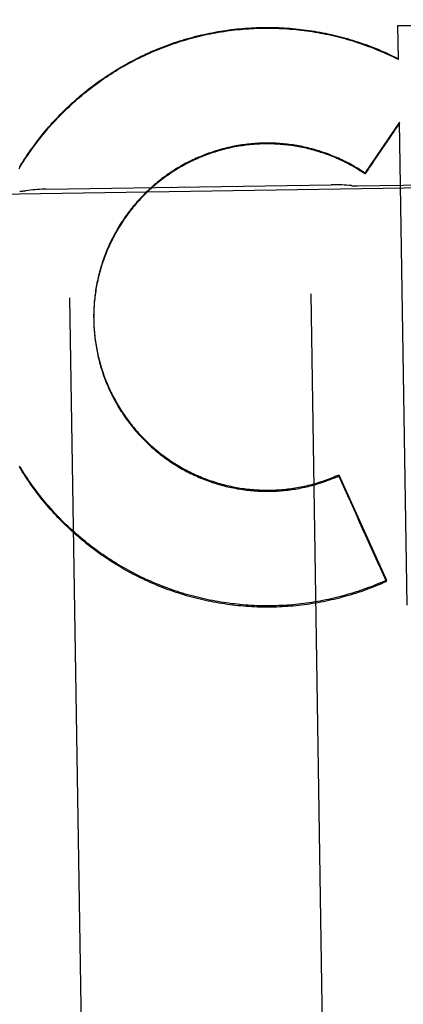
# Model space of a CAD drawing. Header units: inches. Extents: x 0 to 194, y 0 to 126.
# Tile 10 of 48: x 66.673 to 66.872, y 39.739 to 40.249. Entities that reach past the tile are written whole.
import ezdxf

# ---------------------------------------------------------------- set-up
doc = ezdxf.new("R2010")
doc.units = ezdxf.units.IN
doc.header["$LTSCALE"] = 10.6744186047
doc.header["$MEASUREMENT"] = 0
doc.linetypes.add('HIDDEN', pattern=[0.2, 0.1, -0.1])
doc.layers.add('02___PRT_ALL_AXES', color=7, linetype='CONTINUOUS')
doc.layers.add('DEFAULT_2', color=8, linetype='HIDDEN')

msp = doc.modelspace()

# ---------------------------------------------------------------- linework, layer by layer
at = {"layer": '02___PRT_ALL_AXES', "color": 8, "linetype": 'HIDDEN'}
for p, q in [((66.354403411, 40.1537112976), (67.16680321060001, 40.16647121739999)), ((66.6867143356, 40.1611634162), (66.8344221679, 40.1634833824)), ((66.84807034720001, 40.1628771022), (66.9230610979, 40.164054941))]:
    msp.add_line(p, q, dxfattribs=at)
at = {"layer": 'DEFAULT_2', "color": 8, "linetype": 'HIDDEN'}
for p, q in [((66.8691313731, 40.2460559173), (67.08895129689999, 40.249050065)), ((66.8694088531, 40.2283915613), (66.8691313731, 40.2460559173)), ((66.8644192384, 40.2311893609), (66.86940290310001, 40.2287703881)), ((66.8644251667, 40.2308119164), (66.8644192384, 40.2311893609)), ((66.86991886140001, 40.195906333), (66.85201496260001, 40.1694969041)), ((66.8738507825, 39.9455506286), (66.86991886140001, 40.195906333)), ((66.85202151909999, 40.1690794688), (66.85201496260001, 40.1694969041)), ((66.6989629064, 40.1048716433), (66.7076334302, 39.5528359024)), ((66.823947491, 40.1068347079), (66.83261801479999, 39.5547989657)), ((66.71141794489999, 40.0949781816), (66.7114365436, 40.0931885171)), ((66.7114221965, 40.0959639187), (66.7114254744, 40.0945121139)), ((66.7114244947, 40.0939924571), (66.7114289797, 40.0936701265)), ((66.7114289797, 40.0936701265), (66.711448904, 40.0925469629)), ((66.7114418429, 40.0930068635), (66.7114766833, 40.0915646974)), ((66.7114699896, 40.0920215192), (66.7115151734, 40.0905826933)), ((66.8384527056, 40.0130743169), (66.8631472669, 39.9583970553)), ((66.8384617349, 40.0124994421), (66.8384527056, 40.0130743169)), ((41.3862781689, 39.9647823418), (86.13627816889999, 39.9647823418)), ((66.8631574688, 39.9577475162), (66.8631472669, 39.9583970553))]:
    msp.add_line(p, q, dxfattribs=at)
for points in [[(66.6729920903, 40.1725796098), (66.67374314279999, 40.1738104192), (66.6745059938, 40.1750339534), (66.67528057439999, 40.176250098), (66.6760668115, 40.1774587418), (66.67686463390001, 40.1786597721), (66.6776739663, 40.1798530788), (66.6784947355, 40.1810385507), (66.6793268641, 40.1822160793), (66.6801702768, 40.1833855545), (66.68102489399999, 40.1845468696), (66.6818906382, 40.1856999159), (66.68276742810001, 40.1868445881), (66.683655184, 40.1879807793), (66.68455382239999, 40.1891083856), (66.68546326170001, 40.1902273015), (66.6863834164, 40.191337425), (66.687314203, 40.1924386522), (66.6882555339, 40.1935308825), (66.6892073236, 40.1946140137), (66.6901694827, 40.1956879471), (66.6911419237, 40.1967525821), (66.6921245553, 40.1978078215), (66.6931172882, 40.1988535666), (66.69412002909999, 40.19988972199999), (66.69513268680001, 40.2009161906), (66.6961551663, 40.201932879), (66.6971873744, 40.2029396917), (66.6982292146, 40.2039365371), (66.6992805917, 40.2049233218), (66.7003414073, 40.2058999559), (66.7014115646, 40.20686634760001), (66.7024909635, 40.2078224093), (66.7035795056, 40.2087680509), (66.7046770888, 40.2097031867), (66.70578361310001, 40.2106277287), (66.7068989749, 40.2115415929), (66.7080230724, 40.2124446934), (66.7091558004, 40.2133369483), (66.71029705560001, 40.2142182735), (66.7114467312, 40.2150885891), (66.7126047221, 40.2159478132), (66.7137709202, 40.2167958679), (66.7149452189, 40.2176326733), (66.7161275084, 40.2184581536), (66.7173176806, 40.2192722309), (66.7185156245, 40.2200748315), (66.7197212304, 40.2208658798), (66.72093438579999, 40.2216453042), (66.7221549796, 40.222413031), (66.7233828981, 40.223168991), (66.7246180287, 40.2239131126), (66.7258602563, 40.2246453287), (66.72710946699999, 40.22536557), (66.7283655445, 40.2260737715), (66.7296283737, 40.2267698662), (66.7308978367, 40.2274537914), (66.7321738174, 40.2281254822), (66.7334561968, 40.2287848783), (66.7347448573, 40.2294319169), (66.736039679, 40.23006654), (66.7373405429, 40.2306886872), (66.7386473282, 40.2312983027), (66.73995991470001, 40.2318953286), (66.7412781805, 40.2324797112), (66.7426020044, 40.233051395), (66.7439312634, 40.2336103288), (66.7452658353, 40.2341564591), (66.74660559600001, 40.2346897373), (66.7479504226, 40.2352101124), (66.7493001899, 40.2357175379), (66.75065477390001, 40.2362119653), (66.7520140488, 40.2366933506), (66.7533778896, 40.2371616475), (66.7547461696, 40.2376168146), (66.7561187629, 40.23805880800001), (66.7574955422, 40.2384875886), (66.7588763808, 40.2389031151), (66.7602611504, 40.2393053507), (66.7616497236, 40.2396942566), (66.7630419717, 40.2400697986), (66.7644377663, 40.2404319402), (66.7658369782, 40.2407806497), (66.7672394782, 40.241115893), (66.7686451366, 40.2414376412), (66.7700538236, 40.24174586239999), (66.7714654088, 40.2420405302), (66.7728797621, 40.2423216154), (66.77429675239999, 40.2425890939), (66.7757162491, 40.2428429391), (66.7771381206, 40.2430831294), (66.7785622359, 40.2433096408), (66.77998846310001, 40.2435224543), (66.78141667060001, 40.2437215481), (66.78284672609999, 40.2439069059), (66.7842784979, 40.2440785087), (66.7857118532, 40.2442363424), (66.7871466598, 40.24438039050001), (66.788582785, 40.2445106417), (66.7900200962, 40.244627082), (66.7914584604, 40.2447297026), (66.7928977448, 40.2448184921), (66.7943378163, 40.2448934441), (66.79577854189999, 40.2449545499), (66.7972197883, 40.2450018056), (66.7986614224, 40.2450352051), (66.800103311, 40.2450547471), (66.8015453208, 40.245060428), (66.8029873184, 40.2450522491), (66.8044291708, 40.2450302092), (66.8058707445, 40.2449943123), (66.8073119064, 40.2449445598), (66.8087525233, 40.2448809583), (66.8101924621, 40.2448035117), (66.8116315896, 40.244712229), (66.81306977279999, 40.2446071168), (66.8145068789, 40.2444881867), (66.815942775, 40.2443554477), (66.8173773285, 40.2442089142), (66.8188104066, 40.2440485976), (66.8202418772, 40.2438745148), (66.8216716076, 40.24368667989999), (66.823099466, 40.2434851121), (66.82452532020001, 40.2432698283), (66.8259490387, 40.2430408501), (66.8273704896, 40.2427981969), (66.8287895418, 40.242541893), (66.8302060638, 40.2422719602), (66.8316199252, 40.2419884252), (66.8330309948, 40.2416913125), (66.8344391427, 40.2413806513), (66.8358442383, 40.2410564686), (66.8372461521, 40.2407187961), (66.8386447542, 40.2403676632), (66.8400399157, 40.2400031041), (66.8414315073, 40.2396251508), (66.8428194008, 40.23923384), (66.8442034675, 40.238829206), (66.8455835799, 40.2384112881), (66.8469596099, 40.237980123), (66.8483314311, 40.2375357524), (66.8496989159, 40.2370782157), (66.8510619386, 40.2366075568), (66.85242037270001, 40.2361238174), (66.8537740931, 40.2356270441)], [(66.6727802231, 40.17180338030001), (66.6735243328, 40.1730315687), (66.6742800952, 40.1742524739), (66.675047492, 40.1754660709), (66.6758265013, 40.17667232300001), (66.6766170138, 40.1778710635), (66.6774189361, 40.1790621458), (66.6782321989, 40.1802454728), (66.67905671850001, 40.1814209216), (66.6798924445, 40.1825884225), (66.680739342, 40.1837479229), (66.68159728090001, 40.1848992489), (66.6824661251, 40.1860422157), (66.68334585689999, 40.1871768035), (66.68423646, 40.1883029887), (66.6851377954, 40.18942059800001), (66.6860497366, 40.1905294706), (66.6869722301, 40.191629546), (66.6879052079, 40.1927207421), (66.6888485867, 40.1938029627), (66.68980230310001, 40.1948761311), (66.69076622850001, 40.19594010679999), (66.6917402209, 40.1969947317), (66.69272425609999, 40.1980399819), (66.69371831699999, 40.1990758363), (66.6947222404, 40.2001021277), (66.69573587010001, 40.2011186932), (66.6967591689, 40.2021254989), (66.6977920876, 40.2031224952), (66.6988345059, 40.2041095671), (66.6998863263, 40.2050866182), (66.7009474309, 40.2060535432), (66.70201768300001, 40.2070102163), (66.7030970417, 40.2079566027), (66.70418548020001, 40.2088926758), (66.70528282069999, 40.2098182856), (66.7063888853, 40.2107332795), (66.7075036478, 40.2116376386), (66.7086270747, 40.2125313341), (66.70975901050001, 40.2134142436), (66.710899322, 40.2142862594), (66.7120479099, 40.2151473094), (66.7132046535, 40.215997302), (66.7143694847, 40.2168361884), (66.7155423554, 40.2176639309), (66.7167230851, 40.218480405), (66.7179114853, 40.2192854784), (66.7191075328, 40.2200791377), (66.72031120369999, 40.220861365), (66.7215223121, 40.2216320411), (66.7227406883, 40.2223910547), (66.7239662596, 40.2231383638), (66.7251989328, 40.2238739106), (66.7264386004, 40.2245976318), (66.7276851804, 40.2253094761), (66.7289385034, 40.2260093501), (66.73019838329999, 40.2266971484), (66.7314647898, 40.2273728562), (66.7327376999, 40.228036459), (66.73401690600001, 40.2286878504), (66.73530220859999, 40.2293269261), (66.7365935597, 40.2299536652), (66.73789089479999, 40.2305680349), (66.739194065, 40.2311699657), (66.7405029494, 40.2317593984), (66.7418174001, 40.2323362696), (66.7431372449, 40.2329005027), (66.7444624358, 40.2334520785), (66.7457929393, 40.2339909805), (66.74712853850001, 40.2345171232), (66.748469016, 40.2350304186), (66.7498143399, 40.235530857), (66.7511644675, 40.2360184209), (66.7525192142, 40.2364930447), (66.75387842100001, 40.2369546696), (66.7552419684, 40.2374032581), (66.75660970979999, 40.237838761), (66.7579815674, 40.2382611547), (66.7593574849, 40.238670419), (66.7607372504, 40.2390664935), (66.76212064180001, 40.2394493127), (66.7635076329, 40.2398188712), (66.76489819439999, 40.2401751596), (66.7662921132, 40.2405181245), (66.7676891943, 40.2408477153), (66.7690893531, 40.2411639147), (66.7704924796, 40.241466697), (66.7718984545, 40.2417560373), (66.7733071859, 40.2420319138), (66.7747184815, 40.2422942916), (66.7761321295, 40.2425431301), (66.7775480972, 40.242778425), (66.7789663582, 40.24300017), (66.7803866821, 40.2432083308), (66.7818088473, 40.2434028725), (66.7832328, 40.2435837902), (66.7846584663, 40.2437510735), (66.7860856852, 40.2439047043), (66.7875143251, 40.2440446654), (66.7889442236, 40.2441709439), (66.7903751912, 40.2442835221), (66.7918071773, 40.2443823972), (66.7932401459, 40.2444675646), (66.7946738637, 40.2445390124), (66.7961080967, 40.2445967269), (66.7975428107, 40.244640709), (66.7989779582, 40.2446709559), (66.800413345, 40.2446874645), (66.80184880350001, 40.24469022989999), (66.8032842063, 40.2446792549), (66.80471939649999, 40.2446545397), (66.8061542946, 40.244616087), (66.8075888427, 40.2445638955), (66.8090228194, 40.2444979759), (66.8104559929, 40.2444183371), (66.8118883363, 40.2443249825), (66.8133198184, 40.2442179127), (66.8147502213, 40.2440971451), (66.8161793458, 40.2439626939), (66.8176071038, 40.2438145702), (66.8190333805, 40.243652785), (66.8204580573, 40.2434773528), (66.82188104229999, 40.2432882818), (66.8233021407, 40.2430856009), (66.8247211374, 40.2428693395), (66.8261380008, 40.242639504), (66.827552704, 40.2423960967), (66.828965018, 40.242139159), (66.830374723, 40.2418687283), (66.8317817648, 40.2415848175), (66.8331860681, 40.241287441), (66.8345874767, 40.2409766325), (66.8359858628, 40.2406524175), (66.8373810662, 40.2403148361), (66.8387729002, 40.23996393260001), (66.8401613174, 40.2395997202), (66.8415462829, 40.2392222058), (66.8429275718, 40.238831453), (66.8443049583, 40.2384275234), (66.8456784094, 40.238010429), (66.8470478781, 40.237580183), (66.8484131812, 40.2371368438), (66.8497741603, 40.2366804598), (66.8511306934, 40.2362110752), (66.8524826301, 40.2357287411), (66.8538298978, 40.2352334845)], [(66.8537740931, 40.2356270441), (66.8551229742, 40.2351172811), (66.856466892, 40.2345945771), (66.8578057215, 40.2340589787), (66.8591393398, 40.2335105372), (66.8604676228, 40.2329493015), (66.86179044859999, 40.2323753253), (66.8631076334, 40.23178868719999), (66.8644192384, 40.2311893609)], [(66.8538298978, 40.2352334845), (66.855172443, 40.2347253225), (66.8565100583, 40.2342043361), (66.8578425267, 40.2336706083), (66.8591698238, 40.2331241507), (66.86049192, 40.2325649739), (66.86180861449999, 40.2319931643), (66.8631196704, 40.231408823), (66.8644251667, 40.2308119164)], [(66.85201496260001, 40.1694969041), (66.8511965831, 40.1700466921), (66.8503723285, 40.1705874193), (66.8495421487, 40.1711191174), (66.8487061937, 40.1716416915), (66.8478645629, 40.1721550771), (66.8470173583, 40.1726592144), (66.8461646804, 40.1731540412), (66.8453066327, 40.17363949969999), (66.8444433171, 40.17411553), (66.8435748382, 40.1745820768), (66.8427012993, 40.1750390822), (66.8418228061, 40.1754864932), (66.8409394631, 40.1759242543), (66.8400513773, 40.1763523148), (66.8391586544, 40.1767706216), (66.83826140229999, 40.1771791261), (66.83735972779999, 40.1775777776), (66.8364537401, 40.1779665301), (66.835543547, 40.178345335), (66.8346292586, 40.1787141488), (66.8337109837, 40.17907292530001), (66.8327888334, 40.1794216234), (66.8318629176, 40.1797601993), (66.8309333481, 40.1800886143), (66.8300002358, 40.1804068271), (66.8290636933, 40.1807148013), (66.8281238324, 40.1810124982), (66.82718076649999, 40.1812998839), (66.82623460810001, 40.181576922), (66.82528547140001, 40.1818435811), (66.8243334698, 40.1820998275), (66.823378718, 40.1823456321), (66.82242133, 40.1825809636), (66.8214614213, 40.1828057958), (66.8204991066, 40.1830200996), (66.8195345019, 40.1832238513), (66.8185677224, 40.1834170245), (66.8175988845, 40.1835995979), (66.81662810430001, 40.1837715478), (66.8156554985, 40.1839328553), (66.8146811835, 40.1840834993), (66.8137052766, 40.1842234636), (66.8127278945, 40.1843527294), (66.8117491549, 40.1844712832), (66.8107691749, 40.1845791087), (66.8097880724, 40.1846761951), (66.808805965, 40.1847625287), (66.8078229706, 40.1848381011), (66.806839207, 40.1849029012), (66.8058547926, 40.1849569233), (66.8048698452, 40.1850001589), (66.8038844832, 40.1850326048), (66.8028988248, 40.1850542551), (66.8019129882, 40.1850651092), (66.8009270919, 40.1850651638), (66.79994125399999, 40.1850544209), (66.798955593, 40.1850328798), (66.797970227, 40.1850005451), (66.7969852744, 40.1849574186), (66.7960008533, 40.1849035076), (66.795017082, 40.1848388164), (66.7940340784, 40.1847633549), (66.79305196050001, 40.1846771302), (66.7920708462, 40.1845801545), (66.7910908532, 40.1844724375), (66.7901120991, 40.1843539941), (66.78913470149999, 40.1842248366), (66.7881587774, 40.18408498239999), (66.78718444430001, 40.1839344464), (66.7862118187, 40.1837732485), (66.7852410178, 40.1836014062), (66.7842721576, 40.1834189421), (66.7833053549, 40.183225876), (66.7823407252, 40.1830222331), (66.7813783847, 40.1828080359), (66.7804184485, 40.1825833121), (66.7794610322, 40.1823480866), (66.7785062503, 40.1821023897), (66.7775542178, 40.1818462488), (66.7766050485, 40.1815796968), (66.7756588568, 40.1813027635), (66.7747157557, 40.1810154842), (66.77377585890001, 40.1807178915), (66.7728392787, 40.1804100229), (66.7719061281, 40.1800919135), (66.7709765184, 40.1797636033), (66.77005056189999, 40.17942513), (66.7691283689, 40.179076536), (66.7682100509, 40.1787178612), (66.7672957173, 40.1783491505), (66.7663854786, 40.1779704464), (66.7654794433, 40.1775817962), (66.76457772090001, 40.1771832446), (66.7636804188, 40.1767748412), (66.7627876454, 40.1763566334), (66.7618995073, 40.1759286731), (66.7610161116, 40.1754910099), (66.7601375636, 40.1750436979), (66.7592639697, 40.1745867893), (66.7583954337, 40.1741203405), (66.7575320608, 40.1736444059), (66.7566739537, 40.1731590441), (66.7558212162, 40.1726643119), (66.75497394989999, 40.1721602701), (66.7541322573, 40.1716469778), (66.7532962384, 40.171124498), (66.7524659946, 40.1705928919), (66.7516416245, 40.1700522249), (66.750823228, 40.1695025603), (66.75001090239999, 40.1689439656), (66.7492047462, 40.1683765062), (66.748404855, 40.167800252), (66.7476113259, 40.16721527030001), (66.7468242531, 40.1666216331), (66.7460437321, 40.16601941), (66.7452698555, 40.1654086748), (66.7445027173, 40.1647894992), (66.7437424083, 40.1641619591), (66.7429890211, 40.1635261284), (66.7422426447, 40.1628820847), (66.7415033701, 40.1622299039), (66.7407712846, 40.1615696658), (66.7400464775, 40.1609014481), (66.7393290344, 40.1602253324), (66.7386190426, 40.1595413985), (66.7379165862, 40.1588497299), (66.7372217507, 40.1581504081), (66.73653461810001, 40.1574435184), (66.7358552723, 40.1567291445), (66.7351837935, 40.1560073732), (66.73452026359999, 40.1552782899), (66.7338647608, 40.1545419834), (66.7332173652, 40.1537985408), (66.73257815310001, 40.1530480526), (66.7319472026, 40.1522906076), (66.731324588, 40.1515262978), (66.7307103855, 40.1507552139), (66.7301046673, 40.1499774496), (66.7295075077, 40.1491930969), (66.7289189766, 40.1484022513), (66.7283391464, 40.1476050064), (66.727768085, 40.1468014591), (66.7272058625, 40.14599170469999), (66.72665254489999, 40.1451758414), (66.7261082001, 40.1443539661), (66.7255728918, 40.1435261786), (66.725046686, 40.142692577), (66.7245296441, 40.1418532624), (66.7240218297, 40.1410083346), (66.7235233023, 40.140157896), (66.7230341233, 40.1393020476), (66.7225543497, 40.1384408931), (66.7220840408, 40.137574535), (66.7216232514, 40.136703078), (66.7211720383, 40.1358266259), (66.72073045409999, 40.1349452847), (66.7202985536, 40.1340591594), (66.7198763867, 40.1331683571), (66.71946400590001, 40.132272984), (66.7190614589, 40.13137314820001), (66.7186687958, 40.130468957), (66.718286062, 40.1295605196), (66.7179133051, 40.1286479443), (66.7175505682, 40.1277313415), (66.71719789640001, 40.1268108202), (66.7168553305, 40.1258864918), (66.7165229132, 40.1249584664), (66.7162006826, 40.1240268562), (66.71588867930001, 40.1230917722), (66.7155869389, 40.1221533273), (66.7152954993, 40.1212116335), (66.7150143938, 40.1202668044), (66.7147436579, 40.1193189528), (66.7144833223, 40.1183681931), (66.71423342, 40.1174146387), (66.7139939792, 40.1164584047), (66.7137650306, 40.1154996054), (66.71354659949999, 40.1145383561), (66.71333871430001, 40.1135747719), (66.7131413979, 40.1126089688), (66.71295467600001, 40.1116410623), (66.7127785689, 40.1106711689), (66.7126130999, 40.1096994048), (66.7124582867, 40.1087258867), (66.7123141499, 40.1077507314), (66.712180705, 40.106774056), (66.7120579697, 40.1057959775), (66.711945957, 40.1048166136), (66.71184468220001, 40.1038360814), (66.7117541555, 40.1028544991), (66.71167438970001, 40.101871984), (66.7116053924, 40.1008886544), (66.711547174, 40.099904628), (66.71149973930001, 40.0989200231), (66.71146309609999, 40.0979349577), (66.7114372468, 40.0969495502), (66.7114221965, 40.0959639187)], [(66.85202151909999, 40.1690794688), (66.8512074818, 40.1696267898), (66.8503876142, 40.1701651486), (66.8495618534, 40.1706945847), (66.8487303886, 40.1712149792), (66.8478933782, 40.1717262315), (66.8470508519, 40.1722283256), (66.8462028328, 40.1727212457), (66.8453494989, 40.1732048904), (66.8444910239, 40.1736791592), (66.8436274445, 40.1741440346), (66.8427588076, 40.17459949), (66.8418852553, 40.1750454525), (66.8410069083, 40.1754818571), (66.8401238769, 40.1759086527), (66.8392362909, 40.1763257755), (66.8383442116, 40.1767331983), (66.83744768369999, 40.1771308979), (66.8365468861, 40.1775187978), (66.8356420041, 40.1778968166), (66.8347330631, 40.1782649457), (66.83382008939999, 40.1786231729), (66.832903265, 40.1789714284), (66.8319827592, 40.1793096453), (66.83105863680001, 40.1796378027), (66.8301309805, 40.1799558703), (66.8291999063, 40.1802638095), (66.8282655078, 40.1805615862), (66.8273279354, 40.1808491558), (66.8263873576, 40.1811264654), (66.825443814, 40.1813935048), (66.824497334, 40.1816502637), (66.8235481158, 40.1818966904), (66.8225963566, 40.1821327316), (66.8216420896, 40.1823583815), (66.8206853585, 40.1825736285), (66.8197263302, 40.1827784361), (66.8187651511, 40.1829727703), (66.817801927, 40.1831566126), (66.8168367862, 40.1833299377), (66.81586980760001, 40.1834927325), (66.8149010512, 40.1836449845), (66.813930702, 40.183786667), (66.81295895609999, 40.18391775), (66.81198584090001, 40.1840382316), (66.8110113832, 40.1841481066), (66.8100357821, 40.1842473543), (66.80905922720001, 40.1843359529), (66.8080817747, 40.1844139), (66.8071034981, 40.1844811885), (66.8061245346, 40.1845378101), (66.8051449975, 40.1845837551), (66.8041650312, 40.1846190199), (66.8031848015, 40.1846435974), (66.8022043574, 40.1846574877), (66.8012237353, 40.184660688), (66.8002431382, 40.1846531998), (66.79926277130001, 40.1846350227), (66.798282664, 40.1846061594), (66.7973028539, 40.1845666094), (66.79632352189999, 40.1845163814), (66.7953448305, 40.1844554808), (66.7943668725, 40.1843839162), (66.7933897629, 40.1843016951), (66.79241359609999, 40.1842088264), (66.791438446, 40.1841053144), (66.7904644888, 40.1839911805), (66.7894919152, 40.1838664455), (66.7885207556, 40.183731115), (66.7875510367, 40.1835851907), (66.7865829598, 40.1834287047), (66.78561672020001, 40.183261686), (66.7846523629, 40.183084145), (66.78368994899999, 40.1828960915), (66.7827296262, 40.1826975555), (66.78177152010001, 40.1824885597), (66.7808157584, 40.1822691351), (66.7798624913, 40.182039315), (66.7789117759, 40.1817991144), (66.77796365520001, 40.1815485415), (66.7770183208, 40.1812876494), (66.7760759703, 40.1810164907), (66.7751366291, 40.1807350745), (66.7742003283, 40.1804434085), (66.7732672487, 40.1801415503), (66.7723375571, 40.1798295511), (66.7714113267, 40.179507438), (66.7704886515, 40.1791752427), (66.7695696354, 40.1788330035), (66.7686543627, 40.1784807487), (66.76774298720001, 40.17811854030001), (66.7668356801, 40.1777464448), (66.7659324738, 40.1773644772), (66.7650333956, 40.1769726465), (66.7641386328, 40.1765710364), (66.7632483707, 40.1761597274), (66.7623626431, 40.1757387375), (66.76148149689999, 40.1753080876), (66.760605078, 40.1748678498), (66.75973351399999, 40.1744180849), (66.7588669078, 40.1739588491), (66.7580053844, 40.1734902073), (66.7571490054, 40.1730121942), (66.7562978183, 40.1725248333), (66.7554519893, 40.1720282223), (66.754611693, 40.1715224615), (66.7537769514, 40.1710075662), (66.7529477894, 40.1704835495), (66.75212437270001, 40.1699505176), (66.7513068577, 40.1694085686), (66.7504952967, 40.16885774), (66.7496897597, 40.1682980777), (66.7488903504, 40.1677296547), (66.748097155, 40.1671525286), (66.74731029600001, 40.1665667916), (66.7465299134, 40.1659725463), (66.7457560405, 40.1653698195), (66.7449887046, 40.1647586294), (66.74422806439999, 40.1641391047), (66.74347428, 40.1635113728), (66.742727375, 40.1628754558), (66.7419873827, 40.1622313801), (66.741254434, 40.16157926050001), (66.7405286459, 40.160919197), (66.739810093, 40.1602512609), (66.7390988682, 40.1595755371), (66.73839503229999, 40.1588920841), (66.73769863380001, 40.1582009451), (66.7370098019, 40.1575022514), (66.7363286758, 40.1567961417), (66.7356552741, 40.1560826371), (66.7349896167, 40.1553617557), (66.7343318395, 40.1546336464), (66.7336820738, 40.1538984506), (66.7330403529, 40.1531562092), (66.7324067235, 40.1524069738), (66.7317812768, 40.1516508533), (66.7311640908, 40.1508879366), (66.7305552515, 40.1501183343), (66.7299548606, 40.1493421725), (66.7293629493, 40.148559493), (66.7287795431, 40.147770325), (66.7282047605, 40.1469748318), (66.7276387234, 40.1461731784), (66.727081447, 40.1453653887), (66.7265329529, 40.1445514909), (66.72599334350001, 40.1437316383), (66.7254627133, 40.1429059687), (66.7249411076, 40.1420745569), (66.7244285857, 40.141237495), (66.7239251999, 40.140394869), (66.72343099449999, 40.1395467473), (66.722946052, 40.1386932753), (66.722470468, 40.1378346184), (66.7220042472, 40.1369707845), (66.7215473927, 40.1361017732), (66.7211000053, 40.1352277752), (66.72066216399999, 40.1343489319), (66.7202339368, 40.1334653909), (66.719815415, 40.1325773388), (66.7194066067, 40.1316848), (66.7190075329, 40.1307878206), (66.7186182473, 40.129886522), (66.71823879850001, 40.1289810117), (66.7178692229, 40.1280713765), (66.7175095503, 40.12715768), (66.7171598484, 40.1262400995), (66.7168201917, 40.1253188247), (66.71649058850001, 40.1243938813), (66.7161710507, 40.1234652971), (66.7158616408, 40.1225332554), (66.7155624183, 40.1215979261), (66.715273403, 40.1206593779), (66.7149946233, 40.1197176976), (66.7147261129, 40.1187730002), (66.7144679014, 40.1178253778), (66.7142200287, 40.1168749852), (66.7139825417, 40.1159219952), (66.71375544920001, 40.1149664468), (66.71353876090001, 40.1140083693), (66.7133325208, 40.1130479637), (66.7131367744, 40.1120854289), (66.712951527, 40.1111208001), (66.7127767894, 40.1101541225), (66.7126125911, 40.1091855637), (66.71245896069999, 40.1082152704), (66.7123159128, 40.107243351), (66.7121834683, 40.106269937), (66.7120616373, 40.105295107), (66.7119504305, 40.1043189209), (66.71184986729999, 40.1033415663), (66.71175997, 40.1023632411), (66.71168074, 40.1013839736), (66.7116121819, 40.1004037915), (66.7115543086, 40.0994228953), (66.7115071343, 40.0984414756), (66.7114706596, 40.0974595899), (66.71144488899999, 40.0964773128), (66.7114298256, 40.0954947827)], [(66.84510217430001, 40.1630070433), (66.8448331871, 40.1630345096), (66.8436468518, 40.1631462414), (66.84246407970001, 40.1632423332), (66.8412854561, 40.1633228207), (66.8401115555, 40.1633877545), (66.8389429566, 40.1634371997), (66.8377802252, 40.1634712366), (66.8366239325, 40.1634899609), (66.83547483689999, 40.16349348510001), (66.8344211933, 40.1634833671)], [(66.6867153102, 40.1611634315), (66.6856617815, 40.16114045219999), (66.6845132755, 40.1611008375), (66.6833580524, 40.1610458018), (66.682196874, 40.1609752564), (66.6810303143, 40.1608891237), (66.6798589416, 40.1607873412), (66.6786833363, 40.1606698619), (66.67750407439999, 40.1605366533), (66.6763217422, 40.1603876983), (66.6760545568, 40.1603519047)], [(66.7115089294, 40.0910365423), (66.71156436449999, 40.089601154), (66.7116242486, 40.0886202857), (66.7116948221, 40.0876401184), (66.7117760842, 40.0866606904), (66.7118680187, 40.085682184), (66.7119706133, 40.084704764), (66.712083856, 40.0837285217), (66.71220773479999, 40.0827535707), (66.71234223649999, 40.0817800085), (66.7124873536, 40.0808079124), (66.7126430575, 40.0798374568), (66.7128093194, 40.0788688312), (66.7129861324, 40.0779020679), (66.7131734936, 40.0769371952), (66.713371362, 40.0759744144), (66.7135796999, 40.0750139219), (66.7137984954, 40.0740557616), (66.7140277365, 40.0730999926), (66.7142673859, 40.0721467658), (66.7145174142, 40.0711962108), (66.7147777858, 40.0702484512), (66.71504846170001, 40.0693036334), (66.715329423, 40.0683618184), (66.7156206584, 40.0674230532), (66.7159221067, 40.0664875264), (66.7162337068, 40.0655554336), (66.7165554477, 40.064626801), (66.7168873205, 40.0637016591), (66.7172292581, 40.0627801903), (66.7175812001, 40.0618625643), (66.7179431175, 40.0609488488), (66.7183149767, 40.0600391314), (66.71869673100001, 40.0591335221), (66.7190883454, 40.0582321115), (66.7194897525, 40.0573350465), (66.7199008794, 40.0564424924), (66.7203217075, 40.0555544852), (66.7207522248, 40.0546710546), (66.72119233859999, 40.053792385), (66.7216419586, 40.0529186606), (66.7221010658, 40.0520499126), (66.7225696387, 40.0511861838), (66.7230475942, 40.0503276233), (66.72353486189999, 40.0494743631), (66.7240313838, 40.0486264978), (66.7245370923, 40.0477841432), (66.7250519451, 40.0469473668), (66.7255759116, 40.04611622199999), (66.7261088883, 40.0452908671), (66.7266507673, 40.0444714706), (66.7272015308, 40.0436580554), (66.7277611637, 40.0428506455), (66.7283295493, 40.0420494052), (66.7289065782, 40.0412544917), (66.7294922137, 40.0404659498), (66.7300864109, 40.0396838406), (66.73068908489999, 40.0389082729), (66.7313001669, 40.0381393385), (66.7319195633, 40.0373771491), (66.7325471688, 40.0366218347), (66.73318294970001, 40.0358734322), (66.7338268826, 40.0351319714), (66.7344788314, 40.0343976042), (66.73513866, 40.0336704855), (66.7358063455, 40.0329506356), (66.7364818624, 40.032238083), (66.7371650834, 40.0315329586), (66.7378558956, 40.0308353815), (66.73855423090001, 40.0301454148), (66.7392600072, 40.0294631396), (66.73997315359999, 40.0287886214), (66.7406936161, 40.0281219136), (66.741421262, 40.0274631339), (66.742155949, 40.0268124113), (66.7428976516, 40.0261697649), (66.7436463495, 40.0255352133), (66.7444018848, 40.0249088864), (66.74516410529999, 40.0242909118), (66.7459329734, 40.0236813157), (66.74670844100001, 40.0230801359), (66.7474903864, 40.0224874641), (66.7482787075, 40.0219033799), (66.7490732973, 40.0213279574), (66.7498740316, 40.0207612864), (66.7506808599, 40.0202033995), (66.7514937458, 40.0196543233), (66.75231252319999, 40.0191141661), (66.7531370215, 40.0185830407), (66.7539672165, 40.0180609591), (66.7548030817, 40.0175479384), (66.7556444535, 40.0170440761), (66.7564911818, 40.0165494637), (66.7573431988, 40.0160641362), (66.75820041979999, 40.0155881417), (66.7590627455, 40.0151215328), (66.7599300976, 40.0146643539), (66.7608023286, 40.0142166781), (66.7616792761, 40.0137785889), (66.762560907, 40.01335009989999), (66.7634471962, 40.0129312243), (66.7643379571, 40.0125220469), (66.7652330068, 40.0121226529), (66.76613231, 40.0117330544), (66.7670358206, 40.0113532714), (66.7679433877, 40.0109833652), (66.7688548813, 40.0106233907), (66.7697701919, 40.0102733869), (66.7706891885, 40.0099334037), (66.77161180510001, 40.0096034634), (66.7725379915, 40.0092835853), (66.7734675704, 40.0089738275), (66.7744003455, 40.0086742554), (66.7753363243, 40.00838486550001), (66.7762755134, 40.008105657), (66.7772177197, 40.0078366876), (66.7781628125, 40.0075780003), (66.7791106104, 40.0073296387), (66.7800609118, 40.007091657), (66.7810136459, 40.0068640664), (66.78196869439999, 40.0066468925), (66.7829259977, 40.0064401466), (66.7838854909, 40.0062438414), (66.7848470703, 40.0060579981), (66.785810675, 40.0058826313), (66.7867761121, 40.005717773), (66.7877431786, 40.0055634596), (66.7887118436, 40.0054196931), (66.78968206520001, 40.0052864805), (66.79065367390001, 40.0051638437), (66.791626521, 40.0050518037), (66.79260050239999, 40.0049503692), (66.7935754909, 40.0048595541), (66.79455140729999, 40.0047793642), (66.79552819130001, 40.0047098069), (66.7965056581, 40.0046508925), (66.7974836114, 40.0046026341), (66.79846202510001, 40.0045650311), (66.7994408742, 40.0045380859), (66.8004199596, 40.0045218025), (66.8013990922, 40.0045161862), (66.8023782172, 40.0045212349), (66.8033572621, 40.004536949), (66.8043360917, 40.0045633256), (66.8053145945, 40.0046003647), (66.80629262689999, 40.0046480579), (66.80727002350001, 40.0047063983), (66.80824673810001, 40.0047753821), (66.80922273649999, 40.0048550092), (66.8101978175, 40.0049452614), (66.811171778, 40.0050461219), (66.8121445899, 40.0051575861), (66.8131162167, 40.0052796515), (66.8140864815, 40.0054122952), (66.8150552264, 40.0055554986), (66.8160223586, 40.0057092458), (66.8169877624, 40.0058735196), (66.81795134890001, 40.0060483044), (66.8189130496, 40.006233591), (66.8198726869, 40.0064293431), (66.8208300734, 40.0066355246), (66.82178517, 40.0068521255), (66.8227379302, 40.0070791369), (66.82368818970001, 40.0073165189), (66.8246357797, 40.0075642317), (66.8255806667, 40.0078222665), (66.8265228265, 40.0080906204), (66.8274620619, 40.0083692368), (66.8283982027, 40.0086580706), (66.8293311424, 40.0089570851), (66.83026073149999, 40.0092662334), (66.8311869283, 40.0095855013), (66.83210970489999, 40.009914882), (66.8330288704, 40.0102543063), (66.8339442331, 40.0106037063), (66.8348557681, 40.0109630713), (66.8357634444, 40.0113323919), (66.83666708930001, 40.0117115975), (66.8375664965, 40.012100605), (66.8384617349, 40.0124994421)], [(66.7115586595, 40.0900520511), (66.711619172, 40.0890681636), (66.7116904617, 40.0880849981), (66.711772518, 40.0871026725), (66.711865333, 40.0861213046), (66.7119688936, 40.0851410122), (66.71208318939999, 40.0841619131), (66.7122082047, 40.0831841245), (66.71234392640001, 40.0822077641), (66.71249033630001, 40.0812329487), (66.7126474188, 40.0802597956), (66.71281515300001, 40.0792884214), (66.7129935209, 40.0783189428), (66.713182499, 40.077351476), (66.7133820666, 40.0763861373), (66.7135921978, 40.0754230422), (66.7138128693, 40.0744623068), (66.71404405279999, 40.0735040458), (66.71428572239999, 40.0725483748), (66.7145378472, 40.0715954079), (66.71480039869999, 40.07064526), (66.7150733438, 40.0696980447), (66.7153566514, 40.068753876), (66.7156502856, 40.0678128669), (66.71595421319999, 40.06687513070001), (66.7162683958, 40.0659407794), (66.7165927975, 40.0650099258), (66.7169273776, 40.064082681), (66.7172720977, 40.0631591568), (66.7176269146, 40.0622394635), (66.7179917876, 40.061323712), (66.7183666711, 40.0604120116), (66.71875152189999, 40.0595044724), (66.719146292, 40.0586012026), (66.7195509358, 40.0577023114), (66.719965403, 40.0568079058), (66.72038964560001, 40.0559180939), (66.720823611, 40.0550329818), (66.7212672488, 40.0541526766), (66.72172050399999, 40.0532772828), (66.722183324, 40.0524069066), (66.7226556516, 40.0515416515), (66.7231374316, 40.0506816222), (66.7236286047, 40.049826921), (66.7241291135, 40.0489776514), (66.72463889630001, 40.0481339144), (66.7251578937, 40.0472958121), (66.7256860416, 40.0464634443), (66.7262232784, 40.0456369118), (66.7267695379, 40.0448163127), (66.7273247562, 40.0440017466), (66.727888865, 40.0431933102), (66.7284617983, 40.0423911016), (66.7290434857, 40.0415952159), (66.72963385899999, 40.0408057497), (66.7302328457, 40.0400227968), (66.73084037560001, 40.0392464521), (66.73145637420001, 40.0384768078), (66.7320807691, 40.0377139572), (66.7327134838, 40.0369579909), (66.7333544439, 40.0362090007), (66.734003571, 40.0354670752), (66.7346607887, 40.0347323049), (66.7353260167, 40.0340047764), (66.7359991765, 40.0332845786), (66.7366801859, 40.0325717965), (66.7373689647, 40.0318665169), (66.7380654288, 40.03116882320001), (66.7387694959, 40.0304788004), (66.7394810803, 40.02979653), (66.7402000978, 40.0291220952), (66.7409264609, 40.0284555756), (66.7416600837, 40.0277970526), (66.7424008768, 40.0271466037), (66.74314875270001, 40.0265043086), (66.7439036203, 40.0258702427), (66.7446653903, 40.0252444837), (66.7454339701, 40.0246271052), (66.74620926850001, 40.0240181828), (66.7469911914, 40.023417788), (66.7477796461, 40.0228259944), (66.7485745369, 40.0222428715), (66.74937576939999, 40.0216684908), (66.7501832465, 40.0211029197), (66.7509968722, 40.0205462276), (66.7518165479, 40.0199984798), (66.7526421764, 40.0194597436), (66.75347365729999, 40.018930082), (66.7543108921, 40.0184095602), (66.7551537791, 40.0178982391), (66.7560022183, 40.0173961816), (66.7568561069, 40.0169034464), (66.7577153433, 40.0164200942), (66.7585798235, 40.0159461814), (66.7594494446, 40.0154817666), (66.7603241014, 40.0150269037), (66.7612036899, 40.0145816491), (66.7620881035, 40.0141460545), (66.7629772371, 40.0137201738), (66.763870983, 40.0133040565), (66.7647692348, 40.0128977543), (66.765671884, 40.0125013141), (66.766578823, 40.0121147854), (66.7674899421, 40.0117382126), (66.7684051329, 40.0113716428), (66.7693242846, 40.0110151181), (66.7702472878, 40.0106686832), (66.771174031, 40.0103323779), (66.7721044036, 40.0100062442), (66.7730382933, 40.0096903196), (66.7739755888, 40.0093846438), (66.7749161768, 40.0090892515), (66.7758599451, 40.0088041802), (66.7768067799, 40.0085294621), (66.7777565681, 40.0082651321), (66.77870919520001, 40.00801122), (66.7796645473, 40.0077677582), (66.78062250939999, 40.0075347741), (66.78158296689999, 40.0073122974), (66.7825458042, 40.007100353), (66.783510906, 40.00689896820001), (66.7844781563, 40.0067081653), (66.7854474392, 40.0065279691), (66.7864186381, 40.0063583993), (66.78739163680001, 40.0061994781), (66.78836631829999, 40.0060512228), (66.7893425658, 40.0059136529), (66.7903202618, 40.0057867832), (66.7912992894, 40.0056706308), (66.7922795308, 40.0055652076), (66.7932608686, 40.0054705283), (66.7942431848, 40.0053866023), (66.7952263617, 40.0053134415), (66.7962102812, 40.0052510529), (66.7971948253, 40.0051994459), (66.7981798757, 40.0051586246), (66.7991653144, 40.0051285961), (66.8001510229, 40.0051093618), (66.8011368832, 40.0051009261), (66.8021227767, 40.0051032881), (66.80310858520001, 40.0051164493), (66.8040941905, 40.0051404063), (66.8050794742, 40.0051751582), (66.8060643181, 40.0052206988), (66.8070486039, 40.0052770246), (66.8080322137, 40.0053441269), (66.8090150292, 40.0054219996), (66.8099969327, 40.0055106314), (66.8109778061, 40.0056100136), (66.811957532, 40.0057201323), (66.8129359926, 40.0058409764), (66.81391307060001, 40.0059725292), (66.81488864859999, 40.006114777), (66.8158626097, 40.0062677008), (66.8168348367, 40.0064312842), (66.8178052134, 40.0066055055), (66.818773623, 40.0067903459), (66.8197399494, 40.0069857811), (66.8207040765, 40.0071917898), (66.8216658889, 40.0074083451), (66.8226252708, 40.0076354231), (66.8235821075, 40.0078729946), (66.8245362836, 40.008121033), (66.8254876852, 40.0083795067), (66.8264361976, 40.0086483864), (66.8273817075, 40.008927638), (66.8283241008, 40.00921723), (66.8292632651, 40.0095171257), (66.830199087, 40.0098272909), (66.8311314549, 40.0101476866), (66.8320602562, 40.0104782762), (66.8329853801, 40.0108190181), (66.8339067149, 40.0111698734), (66.8348241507, 40.011530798), (66.8357375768, 40.0119017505), (66.83664688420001, 40.0122826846), (66.8375519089, 40.0126735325), (66.8384527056, 40.0130743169)], [(66.8631574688, 39.9577475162), (66.8618481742, 39.9571630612), (66.8605335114, 39.956591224), (66.8592134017, 39.9560319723), (66.8578880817, 39.9554854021), (66.8565577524, 39.9549515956), (66.85522244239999, 39.954430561), (66.8538821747, 39.9539223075), (66.8525371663, 39.9534269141), (66.8511876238, 39.9529444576), (66.8498336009, 39.952474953), (66.84847517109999, 39.9520184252), (66.8471124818, 39.9515749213), (66.8457456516, 39.9511444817), (66.8443748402, 39.9507271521), (66.8430002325, 39.9503229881), (66.8416218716, 39.949932), (66.8402397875, 39.949554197), (66.83885420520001, 39.9491896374), (66.8374653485, 39.9488383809), (66.83607325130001, 39.9485004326), (66.834677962, 39.9481758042), (66.8332796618, 39.9478645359), (66.8318785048, 39.947566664), (66.83047462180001, 39.9472822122), (66.82906817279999, 39.9470112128), (66.8276592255, 39.9467536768), (66.8262478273, 39.94650961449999), (66.8248341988, 39.9462790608), (66.82341856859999, 39.946062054), (66.8220009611, 39.9458585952), (66.8205814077, 39.9456686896), (66.8191601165, 39.9454923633), (66.8177372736, 39.9453296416), (66.816312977, 39.9451805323), (66.8148873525, 39.9450450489), (66.8134605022, 39.9449231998), (66.8120325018, 39.9448149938), (66.8106035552, 39.9447204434), (66.8091738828, 39.9446395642), (66.8077435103, 39.944572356), (66.8063124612, 39.9445188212), (66.80488096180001, 39.9444789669), (66.80344922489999, 39.9444528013), (66.8020173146, 39.9444403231), (66.8005853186, 39.9444415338), (66.7991533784, 39.9444564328), (66.7977216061, 39.9444850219), (66.7962901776, 39.944527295), (66.79485929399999, 39.9445832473), (66.7934289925, 39.9446528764), (66.7919992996, 39.9447361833), (66.7905704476, 39.9448331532), (66.78914266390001, 39.944943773), (66.7877159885, 39.9450680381), (66.7862904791, 39.945205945), (66.7848663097, 39.9453574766), (66.7834436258, 39.9455226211), (66.7820225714, 39.9457013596), (66.7806033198, 39.9458936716), (66.7791859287, 39.9460995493), (66.7777704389, 39.9463189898), (66.7763570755, 39.946551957), (66.7749460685, 39.9467984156), (66.7735374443, 39.9470583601), (66.77213123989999, 39.947331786), (66.77072765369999, 39.9476186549), (66.76932686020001, 39.947918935), (66.7679289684, 39.9482326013), (66.76653411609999, 39.9485596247), (66.7651423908, 39.9488999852), (66.76375385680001, 39.9492536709), (66.7623687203, 39.9496206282), (66.7609872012, 39.9500008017), (66.7596093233, 39.9503941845), (66.7582351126, 39.9508007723), (66.7568647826, 39.951220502), (66.7554985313, 39.9516533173), (66.7541364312, 39.952099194), (66.7527785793, 39.9525581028), (66.7514250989, 39.9530300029), (66.75007608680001, 39.9535148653), (66.7487317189, 39.9540126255), (66.747392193, 39.95452321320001), (66.7460575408, 39.9550466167), (66.7447277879, 39.9555828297), (66.7434031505, 39.956131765), (66.7420838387, 39.9566933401), (66.7407698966, 39.9572675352), (66.7394613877, 39.957854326), (66.7381584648, 39.9584536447), (66.73686125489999, 39.9590654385), (66.7355698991, 39.9596896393), (66.7342845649, 39.9603261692), (66.7330053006, 39.9609750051), (66.73173214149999, 39.9616361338), (66.73046529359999, 39.9623094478), (66.7292049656, 39.9629948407), (66.7279511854, 39.963692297), (66.72670399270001, 39.9644017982), (66.7254635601, 39.9651232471), (66.72423003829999, 39.9658565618), (66.7230035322, 39.9666016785), (66.7217841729, 39.9673585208), (66.72057203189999, 39.9681270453), (66.71936716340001, 39.968907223), (66.71816975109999, 39.9696989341), (66.7169799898, 39.9705020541), (66.7157979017, 39.9713165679), (66.7146235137, 39.9721424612), (66.7134570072, 39.9729796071), (66.7122985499, 39.9738278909), (66.7111482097, 39.9746872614), (66.7100060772, 39.9755576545), (66.7088722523, 39.9764389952), (66.7077468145, 39.9773312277), (66.7066299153, 39.9782342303), (66.7055217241, 39.97914787), (66.70442226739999, 39.9800721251), (66.703331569, 39.9810069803), (66.7022498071, 39.9819522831), (66.7011771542, 39.9829078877), (66.7001136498, 39.983873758), (66.69905935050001, 39.9848498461), (66.6980143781, 39.9858360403), (66.6969788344, 39.9868322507), (66.69595283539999, 39.9878383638), (66.694936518, 39.9888542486), (66.6939299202, 39.9898798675), (66.6929330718, 39.9909151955), (66.69194613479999, 39.9919600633), (66.6909692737, 39.9930143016), (66.6900025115, 39.9940778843), (66.689045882, 39.9951507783), (66.6880995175, 39.9962328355), (66.6871635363, 39.9973239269), (66.6862380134, 39.9984239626), (66.6853230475, 39.9995328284), (66.6844186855, 40.0006504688), (66.6835249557, 40.0017768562), (66.6826420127, 40.0029117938), (66.6817700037, 40.0040550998), (66.680908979, 40.0052067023), (66.68005901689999, 40.0063664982), (66.6792201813, 40.0075343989), (66.6783925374, 40.0087103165), (66.6775761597, 40.0098941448), (66.6767711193, 40.0110857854), (66.67597749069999, 40.0122851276), (66.6751953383, 40.0134920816), (66.6744247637, 40.0147064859), (66.6736658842, 40.0159281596), (66.6729187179, 40.0171570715)], [(66.8631472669, 39.9583970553), (66.8618301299, 39.95780997), (66.8605075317, 39.9572356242), (66.8591794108, 39.9566739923), (66.8578459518, 39.9561251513), (66.85650727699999, 39.9555891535), (66.8551635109, 39.9550660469), (66.8538147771, 39.9545558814), (66.8524612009, 39.9540587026), (66.8511029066, 39.953574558), (66.84974002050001, 39.9531034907), (66.8483726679, 39.952645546), (66.8470009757, 39.9522007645), (66.8456250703, 39.9517691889), (66.84424507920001, 39.9513508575), (66.8428611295, 39.9509458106), (66.8414733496, 39.950554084), (66.8400818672, 39.9501757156), (66.8386868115, 39.9498107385), (66.8372883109, 39.9494591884), (66.8358864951, 39.9491210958), (66.8344814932, 39.9487964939), (66.8330734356, 39.9484854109), (66.8316624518, 39.9481878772), (66.8302486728, 39.9479039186), (66.8288322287, 39.9476335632), (66.82741325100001, 39.9473768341), (66.8259918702, 39.9471337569), (66.8245682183, 39.9469043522), (66.8231424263, 39.946688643), (66.8217146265, 39.9464866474), (66.82028495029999, 39.946298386), (66.8188535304, 39.9461238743), (66.8174204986, 39.9459631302), (66.8159859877, 39.9458161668), (66.81455013, 39.9456829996), (66.8131130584, 39.9455636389), (66.8116749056, 39.9454580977), (66.8102358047, 39.9453663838), (66.8087958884, 39.9452885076), (66.80735529, 39.9452244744), (66.8059141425, 39.945174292), (66.8044725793, 39.9451379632), (66.8030307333, 39.9451154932), (66.80158873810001, 39.9451068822), (66.80014672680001, 39.9451121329), (66.79870483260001, 39.9451312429), (66.7972631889, 39.9451642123), (66.7958219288, 39.9452110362), (66.79438118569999, 39.9452717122), (66.7929410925, 39.9453462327), (66.7915017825, 39.94543459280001), (66.79006338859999, 39.9455367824), (66.78862604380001, 39.945652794), (66.7871898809, 39.9457826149), (66.78575503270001, 39.945926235), (66.7843216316, 39.9460836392), (66.7828898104, 39.9462548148), (66.78145970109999, 39.9464397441), (66.7800314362, 39.9466384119), (66.7786051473, 39.946850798), (66.7771809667, 39.9470768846), (66.77575902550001, 39.9473166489), (66.7743394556, 39.9475700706), (66.7729223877, 39.9478371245), (66.7715079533, 39.9481177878), (66.77009628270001, 39.9484120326), (66.7686875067, 39.9487198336), (66.767281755, 39.9490411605), (66.7658791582, 39.94937598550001), (66.7644798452, 39.9497242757), (66.76308394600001, 39.9500860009), (66.7616915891, 39.9504611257), (66.76030290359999, 39.9508496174), (66.75891801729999, 39.9512514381), (66.7575370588, 39.9516665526), (66.7561601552, 39.9520949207), (66.7547874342, 39.9525365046), (66.7534190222, 39.9529912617), (66.7520550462, 39.9534591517), (66.7506956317, 39.9539401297), (66.7493409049, 39.954434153), (66.7479909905, 39.9549411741), (66.7466460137, 39.9554611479), (66.7453060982, 39.9559940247), (66.7439713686, 39.9565397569), (66.7426419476, 39.9570982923), (66.74131795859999, 39.9576695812), (66.7399995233, 39.9582535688), (66.7386867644, 39.9588502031), (66.7373798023, 39.9594594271), (66.7360787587, 39.9600811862), (66.734783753, 39.9607154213), (66.73349490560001, 39.9613620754), (66.732212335, 39.9620210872), (66.7309361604, 39.9626923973), (66.7296664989, 39.9633759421), (66.7284034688, 39.9640716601), (66.72714718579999, 39.9647794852), (66.7258977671, 39.9654993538), (66.7246553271, 39.9662311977), (66.7234199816, 39.9669749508), (66.7221918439, 39.96773054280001), (66.7209710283, 39.9684979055), (66.7197576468, 39.9692769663), (66.7185518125, 39.970067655), (66.7173536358, 39.9708698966), (66.71616322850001, 39.9716836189), (66.7149806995, 39.9725087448), (66.7138061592, 39.9733451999), (66.7126397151, 39.9741929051), (66.711481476, 39.9750517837), (66.710331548, 39.9759217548), (66.7091900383, 39.9768027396), (66.7080570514, 39.977694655), (66.7069326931, 39.9785974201), (66.7058170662, 39.9795109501), (66.7047102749, 39.980435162), (66.7036124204, 39.9813699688), (66.7025236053, 39.9823152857), (66.70144392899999, 39.9832710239), (66.70037349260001, 39.9842370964), (66.6993123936, 39.9852134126), (66.6982607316, 39.9861998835), (66.6972186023, 39.9871964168), (66.6961861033, 39.9882029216), (66.69516332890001, 39.9892193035), (66.69415037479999, 39.99024547), (66.6931473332, 39.9912813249), (66.6921542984, 39.9923267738), (66.69117136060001, 39.9933817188), (66.6901986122, 39.9944460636), (66.68923614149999, 39.9955197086), (66.688284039, 39.9966025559), (66.6873423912, 39.9976945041), (66.68641128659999, 39.9987954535), (66.6854908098, 39.9999053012), (66.6845810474, 40.0010239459), (66.6836820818, 40.0021512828), (66.68279399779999, 40.0032872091), (66.6819168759, 40.0044316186), (66.6810507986, 40.0055844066), (66.68019584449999, 40.0067454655), (66.6793520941, 40.0079146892), (66.6785196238, 40.0090919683), (66.6776985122, 40.0102771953), (66.6768888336, 40.0114702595), (66.6760906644, 40.0126710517), (66.6753040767, 40.0138794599), (66.67452914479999, 40.0150953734), (66.6737659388, 40.0163186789), (66.6730145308, 40.0175492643)]]:
    msp.add_lwpolyline(points, dxfattribs=at)
for centre, start, end in [((66.6726993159, 40.1851257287), 270.8998395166, 277.7132839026), ((66.8476777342, 40.1878740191), 264.0863951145, 270.8998395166)]:
    msp.add_arc(centre, 0.025, start, end, dxfattribs=at)
for centre, major_axis, ratio, start_param, end_param in [((-6.4925922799, 39.153406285), (2556.575179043, 34.8228841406), 3.63953e-05, 1.5420105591, 1.5420965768), ((66.5310245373, 40.3003483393), (10.6405012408, -5.1650174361), 0.0070229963, 1.542398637, 1.5428672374), ((67.01059996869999, 40.3078807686), (3.653284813, 5.389949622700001), 0.0082036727, -4.685978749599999, -4.6810743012), ((66.6670368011, 40.3024846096), (-2.3908878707, 5.2950850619), 0.006361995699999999, -1.6388198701, -1.6284611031)]:
    msp.add_ellipse(centre, major_axis=major_axis, ratio=ratio, start_param=start_param, end_param=end_param, dxfattribs=at)

doc.saveas('drawing.dxf')
